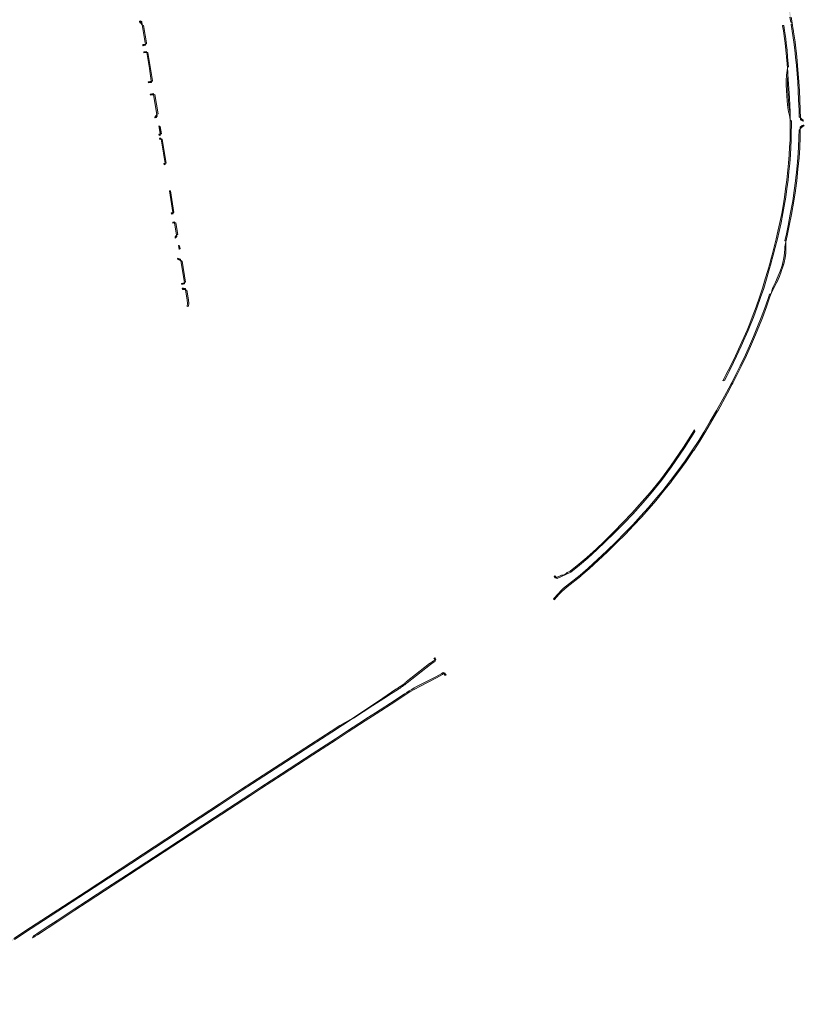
# Model space of a CAD drawing. Extents: x 98391 to 109703, y 464044 to 471306.
# Tile 19 of 31: x 103647 to 104302, y 468761 to 469583. Entities that reach past the tile are written whole.
import ezdxf

# ---------------------------------------------------------------- set-up
doc = ezdxf.new("R2010")
doc.units = 0
doc.layers.add('002 JA', color=3, linetype='Continuous', lineweight=20, true_color=0x00ff00)

msp = doc.modelspace()

# ---------------------------------------------------------------- hatches: boundary and pattern name
at = {"layer": '002 JA', "true_color": 0x00ff00}
for points in [[(104292.25, 469580.56), (104292.25, 469580.57), (104291.32, 469585.49), (104290.42, 469590.52), (104290.41, 469590.55), (104289.19, 469596.16), (104289.18, 469596.18), (104286.99, 469605.36), (104286.98, 469605.38), (104285.12, 469612.5), (104285.11, 469612.51), (104283.29, 469619.2), (104283.28, 469619.21), (104281.6, 469625.15), (104281.6, 469625.17), (104280.45, 469628.83), (104280.42, 469628.8), (104280.14, 469628.66), (104279.52, 469628.47), (104279.52, 469628.47), (104280.64, 469624.87), (104282.32, 469618.93), (104284.15, 469612.25), (104286.01, 469605.13), (104286.97, 469601.13), (104288.21, 469595.95), (104289.44, 469590.34), (104290.33, 469585.31), (104291.08, 469581.37), (104291.11, 469581.37), (104291.42, 469581.37), (104291.72, 469581.28), (104291.97, 469581.1), (104292.16, 469580.85), (104292.25, 469580.56)], [(103747.22, 469580.57), (103747.25, 469580.57), (103747.79, 469580.67), (103749.4, 469579.09), (103748.96, 469581.79), (103747.82, 469582.24), (103747.01, 469582.1), (103747.22, 469580.57)], [(103752.05, 469562.92), (103752.98, 469563.11), (103753.03, 469563.11), (103752.87, 469564.1), (103750.5, 469578.6), (103750.28, 469578.58), (103749.93, 469578.66), (103749.64, 469578.86), (103749.4, 469579.09), (103751.89, 469563.94), (103752.05, 469562.92)], [(104288.32, 469543.08), (104288.44, 469543.42), (104288.67, 469543.7), (104288.99, 469543.88), (104289.23, 469543.92), (104289.01, 469546.51), (104288.4, 469552.39), (104287.92, 469557.92), (104287.26, 469563.71), (104286.88, 469567.66), (104285.91, 469574.19), (104285.13, 469578.35), (104285.11, 469578.35), (104284.96, 469578.35), (104284.8, 469578.34), (104284.76, 469578.36), (104284.72, 469578.36), (104284.59, 469578.41), (104284.45, 469578.47), (104284.41, 469578.5), (104284.38, 469578.51), (104284.14, 469578.17), (104284.92, 469574.02), (104285.89, 469567.54), (104286.27, 469563.61), (104286.27, 469563.6), (104286.93, 469557.83), (104287.4, 469552.3), (104287.41, 469552.29), (104288.01, 469546.41), (104288.31, 469542.97), (104288.32, 469543.08)], [(104298.09, 469502.02), (104298.26, 469502.03), (104298.59, 469501.91), (104298.86, 469501.7), (104299.1, 469501.42), (104298.98, 469507.85), (104298.98, 469507.88), (104298.56, 469516.32), (104298.25, 469523.88), (104298.25, 469523.9), (104297.83, 469531.29), (104297.83, 469531.3), (104296.79, 469545.15), (104296.78, 469545.18), (104296.04, 469552.24), (104296.04, 469552.24), (104294.61, 469564.68), (104294.61, 469564.7), (104293.45, 469573.17), (104293.29, 469574.18), (104293.17, 469574.98), (104292.26, 469580.55), (104292.25, 469580.56), (104292.26, 469580.26), (104292.17, 469579.95), (104291.99, 469579.69), (104291.74, 469579.5), (104291.44, 469579.4), (104292.36, 469573.73), (104293.62, 469564.56), (104294.35, 469558.21), (104295.04, 469552.13), (104295.79, 469545.08), (104296.31, 469538.11), (104296.83, 469531.23), (104297.25, 469523.84), (104297.56, 469516.27), (104297.98, 469507.83), (104298.09, 469502.02)], [(103749.78, 469562.47), (103749.92, 469561.48), (103750.18, 469561.51), (103752.2, 469561.93), (103752.05, 469562.92), (103750.02, 469562.5), (103749.81, 469562.47), (103749.78, 469562.47)], [(103750.75, 469555.57), (103753.16, 469555.9), (103753, 469556.89), (103750.57, 469556.56), (103750.75, 469555.57)], [(103755.28, 469542.46), (103755.28, 469542.46), (103756.87, 469532.39), (103756.87, 469532.38), (103756.95, 469531.93), (103757.92, 469532.11), (103757.93, 469532.11), (103757.86, 469532.54), (103754.15, 469556.03), (103754.13, 469556.03), (103753.16, 469555.9), (103755.28, 469542.46)], [(104290.65, 469499.76), (104290.65, 469500.14), (104290.55, 469505.11), (104290.21, 469506.63), (104289.66, 469509.88), (104289.16, 469515.35), (104288.55, 469524.24), (104288.31, 469529.1), (104288.32, 469532.56), (104288.61, 469536.88), (104288.72, 469537.97), (104288.63, 469539.18), (104288.31, 469542.97), (104288, 469540.8), (104287.99, 469540.76), (104287.61, 469536.98), (104287.61, 469536.94), (104287.32, 469532.63), (104287.32, 469532.56), (104287.31, 469529.1), (104287.31, 469529.05), (104287.55, 469524.2), (104287.55, 469524.18), (104288.17, 469515.28), (104288.17, 469515.26), (104288.66, 469509.79), (104288.67, 469509.72), (104289.23, 469506.46), (104289.24, 469506.41), (104289.87, 469503.59), (104290.65, 469499.76)], [(104290.55, 469505.11), (104290.53, 469506.27), (104290.34, 469511.94), (104290.04, 469518.07), (104289.57, 469525.55), (104288.72, 469537.97), (104288.61, 469536.88), (104288.32, 469532.56), (104288.31, 469529.1), (104288.55, 469524.24), (104289.16, 469515.35), (104289.66, 469509.88), (104290.21, 469506.63), (104290.55, 469505.11)], [(103754.4, 469531.45), (103754.55, 469530.46), (103757.12, 469530.94), (103756.95, 469531.93), (103754.4, 469531.45)], [(103756.21, 469520.18), (103756.24, 469520.18), (103758.86, 469520.66), (103758.69, 469521.64), (103756.06, 469521.16), (103756.21, 469520.18)], [(103761.66, 469504.12), (103761.95, 469504.47), (103762.24, 469504.71), (103762.56, 469504.82), (103759.84, 469520.84), (103758.86, 469520.66), (103761.66, 469504.12)], [(103761, 469501.69), (103761.89, 469502.8), (103761.66, 469504.12), (103760.22, 469502.32), (103760.08, 469502.08), (103760, 469501.81), (103760.01, 469501.53), (103760.02, 469501.5), (103761, 469501.69)], [(104275.65, 469383.6), (104276.48, 469386.79), (104278.05, 469393.11), (104279.84, 469400.2), (104281.25, 469406.39), (104282.97, 469413.71), (104284.49, 469421.41), (104285.66, 469427.68), (104286.8, 469435.02), (104287.72, 469442.05), (104288.78, 469449.35), (104289.48, 469456.54), (104290.14, 469463.37), (104290.73, 469470.49), (104291.07, 469476.81), (104291.47, 469482.83), (104291.5, 469489.6), (104291.63, 469495.08), (104291.64, 469498.87), (104291.39, 469498.89), (104291.06, 469499.05), (104290.81, 469499.32), (104290.67, 469499.66), (104290.65, 469499.76), (104290.63, 469495.1), (104290.5, 469489.62), (104290.5, 469489.6), (104290.47, 469482.87), (104290.07, 469476.88), (104290.07, 469476.87), (104289.73, 469470.56), (104289.14, 469463.46), (104287.79, 469449.47), (104286.73, 469442.19), (104286.73, 469442.18), (104285.81, 469435.16), (104284.68, 469427.85), (104283.51, 469421.6), (104281.99, 469413.92), (104280.27, 469406.61), (104280.27, 469406.61), (104278.86, 469400.43), (104275.51, 469387.04), (104274.79, 469384.27), (104275.65, 469383.6)], [(104299.04, 469493.79), (104299.03, 469492.6), (104299.03, 469492.59), (104299.02, 469492.07), (104299.16, 469492.4), (104299.88, 469493.22), (104301.04, 469494.15), (104302.36, 469494.65), (104302.37, 469494.75), (104302.19, 469494.75), (104301.87, 469494.88), (104301.61, 469495.11), (104301.46, 469495.38), (104300.54, 469495.03), (104299.18, 469493.95), (104299.04, 469493.79)], [(104299.13, 469499.98), (104299.72, 469499.44), (104301.34, 469498.46), (104301.47, 469498.44), (104301.49, 469499.08), (104301.49, 469499.53), (104300.32, 469500.24), (104299.39, 469501.09), (104299.1, 469501.42), (104299.13, 469500.02), (104299.13, 469499.99), (104299.13, 469499.98)], [(103765.35, 469488.08), (103764.35, 469494.1), (103764.15, 469494.07), (103763.81, 469494.14), (103763.51, 469494.33), (103763.26, 469494.57), (103764.36, 469487.89), (103765.32, 469488.08), (103765.35, 469488.08)], [(103763.33, 469487.7), (103763.49, 469486.71), (103764.53, 469486.91), (103764.36, 469487.89), (103763.33, 469487.7)], [(104286.2, 469398.81), (104286.42, 469398.75), (104286.71, 469398.54), (104286.9, 469398.24), (104286.98, 469397.89), (104286.98, 469397.76), (104288.14, 469402.8), (104288.15, 469402.82), (104289.85, 469411.19), (104289.85, 469411.21), (104291.67, 469420.68), (104291.67, 469420.69), (104293.69, 469431.81), (104293.69, 469431.84), (104295.02, 469440.52), (104295.02, 469440.56), (104295.99, 469448.63), (104295.99, 469448.63), (104297.09, 469458.39), (104297.09, 469458.41), (104297.95, 469467.96), (104297.95, 469467.98), (104298.53, 469476.43), (104298.54, 469476.46), (104298.86, 469485.18), (104298.86, 469485.19), (104299.02, 469492.07), (104298.94, 469491.89), (104298.72, 469491.57), (104298.39, 469491.36), (104298.01, 469491.29), (104298, 469491.29), (104297.86, 469485.21), (104297.54, 469476.5), (104296.96, 469468.05), (104296.1, 469458.5), (104295, 469448.74), (104294.03, 469440.67), (104292.71, 469431.99), (104290.69, 469420.87), (104288.87, 469411.39), (104287.17, 469403.02), (104286.2, 469398.81)], [(103764.05, 469483.35), (103765.1, 469483.47), (103764.93, 469484.46), (103763.89, 469484.34), (103764.05, 469483.35)], [(103768.37, 469463.32), (103769.35, 469463.48), (103769.36, 469463.48), (103768.02, 469471.96), (103766.09, 469483.6), (103766.04, 469483.58), (103765.1, 469483.47), (103767.03, 469471.8), (103768.37, 469463.32)], [(103767.4, 469463.15), (103767.57, 469462.16), (103768.53, 469462.33), (103768.37, 469463.32), (103767.4, 469463.15)], [(103775.88, 469422.28), (103775.87, 469422.37), (103772.99, 469440.53), (103772.01, 469440.36), (103774.88, 469422.21), (103774.88, 469422.2), (103774.9, 469422.11), (103775.88, 469422.28)], [(103773.64, 469421.9), (103773.78, 469420.91), (103775.06, 469421.13), (103774.9, 469422.11), (103773.64, 469421.9)], [(103775, 469413.33), (103775.01, 469413.33), (103776.35, 469413.55), (103776.18, 469414.54), (103774.85, 469414.32), (103775, 469413.33)], [(103778.97, 469404.05), (103777.33, 469413.72), (103777.33, 469413.71), (103776.35, 469413.55), (103778.07, 469403.4), (103778.41, 469403.77), (103778.71, 469403.98), (103778.97, 469404.05)], [(103776.75, 469402), (103776.94, 469400.75), (103778.28, 469402.17), (103778.07, 469403.4), (103776.75, 469402)], [(104284.09, 469379.16), (104285.01, 469378.72), (104285.01, 469378.72), (104285.44, 469380.38), (104285.45, 469380.43), (104286.27, 469384.33), (104286.28, 469384.4), (104286.81, 469388.26), (104286.82, 469388.35), (104286.97, 469392.11), (104286.97, 469392.12), (104287.06, 469395.28), (104287.06, 469395.34), (104286.98, 469397.76), (104286.36, 469395.04), (104286.35, 469395.02), (104286.02, 469393.7), (104285.97, 469392.15), (104285.82, 469388.39), (104285.29, 469384.54), (104284.47, 469380.63), (104284.09, 469379.16)], [(103780.48, 469391.86), (103780.78, 469392.06), (103781, 469392.11), (103780.59, 469394.53), (103780.27, 469394.52), (103779.91, 469394.64), (103779.51, 469394.88), (103780.09, 469391.5), (103780.48, 469391.86)], [(103779.03, 469383.12), (103781.24, 469382.26), (103781.63, 469382.06), (103781.44, 469383.26), (103778.85, 469384.26), (103779.03, 469383.12)], [(103785.11, 469364.11), (103785.41, 469364.25), (103785.52, 469364.26), (103782.7, 469381.73), (103782.42, 469381.71), (103782.07, 469381.82), (103781.63, 469382.06), (103784.59, 469363.75), (103785.11, 469364.11)], [(104275.65, 469383.6), (104274.79, 469384.27), (104273.86, 469380.67), (104271.82, 469373.76), (104269.8, 469367.05), (104269.79, 469367.05), (104267.46, 469359.13), (104264.97, 469351.72), (104262.18, 469343.66), (104258.87, 469335.04), (104256.77, 469329.7), (104254.54, 469324.12), (104248.75, 469311.24), (104244.81, 469302.65), (104242.25, 469297.36), (104238.86, 469290.51), (104236.91, 469286.74), (104236.91, 469286.74), (104234.38, 469281.78), (104234.43, 469281.85), (104234.7, 469282.1), (104235.05, 469282.24), (104235.42, 469282.24), (104235.69, 469282.13), (104237.8, 469286.28), (104239.76, 469290.06), (104243.15, 469296.92), (104245.71, 469302.22), (104249.66, 469310.83), (104252.69, 469317.55), (104255.46, 469323.73), (104257.7, 469329.33), (104259.8, 469334.68), (104263.12, 469343.32), (104265.91, 469351.4), (104268.42, 469358.83), (104270.75, 469366.76), (104272.78, 469373.47), (104274.82, 469380.41), (104275.65, 469383.6)], [(104284.09, 469379.16), (104283.57, 469377.17), (104282.22, 469373.26), (104280.65, 469369.29), (104278.37, 469364.25), (104276.38, 469360.36), (104275.92, 469358.96), (104274.58, 469354.75), (104276.55, 469358.5), (104276.56, 469358.51), (104279.26, 469363.8), (104279.28, 469363.84), (104281.56, 469368.88), (104281.58, 469368.92), (104283.15, 469372.89), (104283.17, 469372.93), (104284.52, 469376.85), (104284.54, 469376.92), (104285.01, 469378.72), (104285.01, 469378.72), (104284.09, 469379.16)], [(103782.25, 469363.1), (103782.41, 469362.1), (103784.76, 469362.67), (103784.59, 469363.75), (103784.39, 469363.61), (103782.25, 469363.1)], [(103782.92, 469358.05), (103783.71, 469358.13), (103785.19, 469357.76), (103785.58, 469357.62), (103785.4, 469358.74), (103783.78, 469359.14), (103782.78, 469359.04), (103782.92, 469358.05)], [(103787.99, 469344.08), (103788.29, 469346.23), (103787.94, 469349.26), (103786.63, 469357.39), (103786.47, 469357.36), (103786.13, 469357.42), (103785.58, 469357.62), (103786.95, 469349.13), (103787.28, 469346.24), (103786.98, 469344.09), (103786.92, 469343.89), (103787.99, 469344.08)], [(104274.54, 469354.67), (104274.31, 469354.39), (104273.99, 469354.2), (104273.63, 469354.14), (104273.35, 469354.2), (104272.74, 469352.28), (104269.87, 469343.99), (104266.45, 469334.73), (104263.38, 469327.14), (104259.88, 469318.63), (104256.6, 469310.89), (104253.14, 469303.37), (104248.71, 469294.14), (104245.18, 469287.07), (104241.74, 469280.13), (104241.29, 469279.28), (104242.21, 469278.89), (104242.62, 469279.67), (104242.63, 469279.69), (104249.6, 469293.69), (104249.61, 469293.7), (104254.04, 469302.94), (104254.05, 469302.95), (104257.51, 469310.47), (104257.52, 469310.5), (104260.8, 469318.24), (104260.8, 469318.25), (104264.3, 469326.76), (104264.31, 469326.76), (104267.37, 469334.36), (104267.38, 469334.38), (104270.81, 469343.64), (104270.82, 469343.66), (104273.68, 469351.95), (104273.69, 469351.97), (104274.58, 469354.75), (104274.54, 469354.67)], [(104092.95, 469099.57), (104093.04, 469099.48), (104093.55, 469098.73), (104097.67, 469103.58), (104099.61, 469105.58), (104101.94, 469107.73), (104104.39, 469109.75), (104115.77, 469118.76), (104115.81, 469118.79), (104122.6, 469124.68), (104122.63, 469124.7), (104138.03, 469138.92), (104138.05, 469138.94), (104145.89, 469146.62), (104145.9, 469146.63), (104152.93, 469153.7), (104152.94, 469153.72), (104159.72, 469160.85), (104159.73, 469160.87), (104166.28, 469167.98), (104166.29, 469167.99), (104172.87, 469175.22), (104172.89, 469175.24), (104178.34, 469181.65), (104178.35, 469181.66), (104184.86, 469189.52), (104184.87, 469189.54), (104191.44, 469197.8), (104191.46, 469197.83), (104197.56, 469206.03), (104197.56, 469206.03), (104203.77, 469214.43), (104203.79, 469214.47), (104209.94, 469223.64), (104209.95, 469223.65), (104214.97, 469231.25), (104214.99, 469231.28), (104219.33, 469238.39), (104219.34, 469238.41), (104229.99, 469256.48), (104230.01, 469256.51), (104238.31, 469271.49), (104238.32, 469271.51), (104242.21, 469278.89), (104241.29, 469279.28), (104237.43, 469271.98), (104234.33, 469266.39), (104229.13, 469256.99), (104223.81, 469247.96), (104218.48, 469238.91), (104214.13, 469231.8), (104209.11, 469224.2), (104202.96, 469215.02), (104196.76, 469206.63), (104190.65, 469198.42), (104184.09, 469190.16), (104177.58, 469182.3), (104172.13, 469175.89), (104165.55, 469168.66), (104159, 469161.54), (104152.22, 469154.41), (104145.19, 469147.34), (104137.35, 469139.66), (104121.95, 469125.44), (104115.15, 469119.55), (104103.77, 469110.53), (104101.28, 469108.48), (104098.92, 469106.3), (104096.93, 469104.26), (104092.95, 469099.57)], [(104095.26, 469117.48), (104095.79, 469116.79), (104095.83, 469116.71), (104095.87, 469116.66), (104107.3, 469121.83), (104114.68, 469127.77), (104121.43, 469133.57), (104129.44, 469140.8), (104135.81, 469146.91), (104144.23, 469155.21), (104151.53, 469162.67), (104159.02, 469170.48), (104167.64, 469180.22), (104174.34, 469187.85), (104183.03, 469198.56), (104191.43, 469209.97), (104202.4, 469225.91), (104211.04, 469239.48), (104210.82, 469239.64), (104210.63, 469239.95), (104210.57, 469240.31), (104210.63, 469240.67), (104210.67, 469240.76), (104201.57, 469226.47), (104190.61, 469210.56), (104182.24, 469199.18), (104173.58, 469188.5), (104166.89, 469180.88), (104158.29, 469171.16), (104150.81, 469163.36), (104143.52, 469155.92), (104135.11, 469147.62), (104128.76, 469141.53), (104120.76, 469134.32), (104114.04, 469128.54), (104106.77, 469122.69), (104104.4, 469121.61), (104103.55, 469120.92), (104101.01, 469119.51), (104099.55, 469119.42), (104095.26, 469117.48)], [(104094.23, 469117.17), (104094.69, 469117.17), (104094.8, 469117.25), (104094.96, 469117.34), (104095.26, 469117.48), (104094.12, 469118.94), (104093.33, 469118.32), (104094.23, 469117.17)], [(103966.66, 469026.56), (103967.32, 469027.03), (103967.97, 469027.51), (103968.62, 469027.99), (103969.27, 469028.48), (103969.92, 469028.98), (103970.56, 469029.48), (103990.04, 469044.83), (103993.18, 469047), (103994.39, 469047.78), (103993.82, 469048.6), (103992.64, 469047.84), (103992.61, 469047.82), (103989.47, 469045.65), (103989.43, 469045.61), (103969.94, 469030.26), (103969.94, 469030.26), (103969.5, 469029.92), (103969.06, 469029.58), (103968.62, 469029.24), (103968.57, 469029.06), (103966.55, 469027.71), (103966.54, 469027.7), (103966.53, 469027.7), (103966.53, 469027.7), (103966.54, 469027.68), (103966.28, 469027.51), (103966.66, 469026.56)], [(103993.77, 469050.51), (103993.04, 469049.99), (103993.07, 469049.79), (103993.21, 469049.5), (103993.82, 469048.6), (103994.66, 469049.14), (103994.03, 469050.06), (103993.77, 469050.51)], [(103657.66, 468816.5), (103659.35, 468817.43), (103659.52, 468817.55), (103659.66, 468817.69), (103659.79, 468817.87), (103661.78, 468819.14), (103661.79, 468819.14), (103678.83, 468830.21), (103678.83, 468830.21), (103693.08, 468839.58), (103693.08, 468839.58), (103703.36, 468846.4), (103810.18, 468916.18), (103810.19, 468916.18), (103839.77, 468935.53), (103839.78, 468935.53), (103848.84, 468941.5), (103866.29, 468952.75), (103866.3, 468952.75), (103891.78, 468969.43), (103911.21, 468982.04), (103911.47, 468982.21), (103911.7, 468982.36), (103912.05, 468982.59), (103921.41, 468988.64), (103921.42, 468988.64), (103935.46, 468997.79), (103944.73, 469003.66), (103944.74, 469003.67), (103961.1, 469014.35), (103961.1, 469014.35), (103968.87, 469019.47), (103968.87, 469019.47), (103972.87, 469022), (103976.96, 469024.37), (103981.14, 469026.59), (103995.08, 469033.65), (103995.11, 469033.66), (103997.59, 469035), (103997.64, 469035.03), (104000.05, 469036.49), (104000.07, 469036.51), (104001.23, 469037.25), (104000.69, 469038.09), (104000.69, 469038.09), (103999.53, 469037.35), (103997.12, 469035.88), (103994.63, 469034.54), (103980.69, 469027.48), (103978.57, 469026.38), (103976.47, 469025.25), (103974.4, 469024.07), (103972.35, 469022.85), (103970.32, 469021.6), (103968.32, 469020.3), (103960.55, 469015.19), (103944.19, 469004.5), (103937.08, 469000), (103934.92, 468998.63), (103920.87, 468989.48), (103910.67, 468982.88), (103891.23, 468970.26), (103865.75, 468953.59), (103848.3, 468942.34), (103839.23, 468936.37), (103809.64, 468917.01), (103769.86, 468891.03), (103753.27, 468880.19), (103736.17, 468869.03), (103720.55, 468858.83), (103702.81, 468847.23), (103692.53, 468840.42), (103678.28, 468831.05), (103669.99, 468825.67), (103664.07, 468821.82), (103661.24, 468819.98), (103659.64, 468818.96), (103659.11, 468818.62), (103658.91, 468818.37), (103658.87, 468818.31), (103657.66, 468816.5)], [(104002.08, 469037.8), (104001.23, 469037.25), (104001.82, 469036.34), (104002.09, 469036.06), (104002.45, 469035.91), (104002.61, 469035.91), (104003.11, 469036.06), (104002.66, 469036.89), (104002.08, 469037.8)], [(103540.89, 468761.1), (103541.04, 468761.15), (103541.94, 468761.47), (103548.18, 468763.86), (103550.26, 468764.67), (103559.51, 468768.28), (103565.22, 468770.63), (103573, 468773.99), (103580.78, 468777.8), (103588.67, 468782.11), (103599.07, 468787.97), (103609.32, 468794.05), (103621.82, 468801.72), (103631.35, 468807.85), (103642.64, 468815.26), (103656.54, 468824.33), (103672.58, 468834.78), (103702.93, 468854.55), (103739.41, 468878.45), (103769.55, 468898.21), (103790.1, 468911.76), (103814.46, 468927.69), (103832.91, 468939.8), (103841.56, 468945.38), (103865.09, 468960.7), (103890.45, 468977.1), (103907.71, 468988.36), (103925.62, 468999.94), (103925.7, 469000), (103942.05, 469010.57), (103951.08, 469016.37), (103957.67, 469020.67), (103962.62, 469023.84), (103963.3, 469024.28), (103963.98, 469024.72), (103964.66, 469025.17), (103965.33, 469025.63), (103966, 469026.09), (103966.66, 469026.56), (103966.28, 469027.51), (103966.16, 469027.43), (103966.13, 469027.41), (103966.11, 469027.39), (103966.08, 469027.37), (103964.76, 469026.45), (103963.43, 469025.55), (103962.08, 469024.68), (103962.08, 469024.68), (103961.23, 469024.13), (103950.19, 469016.74), (103925.21, 469000), (103914.45, 468993.91), (103907.16, 468989.2), (103907.16, 468989.19), (103889.9, 468977.94), (103864.54, 468961.54), (103864.54, 468961.54), (103841.02, 468946.22), (103832.37, 468940.64), (103832.36, 468940.64), (103813.91, 468928.53), (103789.55, 468912.6), (103789.55, 468912.6), (103769.01, 468899.05), (103702.38, 468855.39), (103655.99, 468825.17), (103655.99, 468825.17), (103642.1, 468816.09), (103642.09, 468816.09), (103630.8, 468808.69), (103621.29, 468802.57), (103610.85, 468796.16), (103610.51, 468795.85), (103606.93, 468793.7), (103602.68, 468791.27), (103598.57, 468788.83), (103588.63, 468783.24), (103583.33, 468780.21), (103580.75, 468778.92), (103580.32, 468778.69), (103577.92, 468777.51), (103576.48, 468776.79), (103575.88, 468776.51), (103572.58, 468774.9), (103564.83, 468771.55), (103559.14, 468769.21), (103550.83, 468765.97), (103550.87, 468765.78), (103550.83, 468765.47), (103550.7, 468765.18), (103550.48, 468764.95), (103550.2, 468764.8), (103548.09, 468764.06), (103547.78, 468764.01), (103547.47, 468764.05), (103547.19, 468764.19), (103546.96, 468764.41), (103546.94, 468764.46), (103541.59, 468762.41), (103540.72, 468762.1), (103540.39, 468761.99), (103539.74, 468761.86), (103539.78, 468761.86), (103540.14, 468761.84), (103540.48, 468761.7), (103540.74, 468761.44), (103540.89, 468761.1)]]:
    msp.add_hatch(color=3, dxfattribs=at).paths.add_polyline_path(points)

# ---------------------------------------------------------------- linework, layer by layer
at = {"layer": '002 JA', "color": 54, "true_color": 0x00c000}
for points in [[(104290.33, 469585.31), (104291.08, 469581.37), (104291.11, 469581.37), (104291.42, 469581.37), (104291.72, 469581.28), (104291.97, 469581.1), (104292.16, 469580.85), (104292.25, 469580.56), (104292.25, 469580.56), (104292.25, 469580.57), (104291.32, 469585.49)], [(103642.64, 468815.26), (103656.54, 468824.33), (103672.58, 468834.78), (103702.93, 468854.55), (103739.41, 468878.45), (103769.55, 468898.21), (103790.1, 468911.76), (103814.46, 468927.69), (103832.91, 468939.8), (103841.56, 468945.38), (103865.09, 468960.7), (103890.45, 468977.1), (103907.71, 468988.36), (103925.62, 468999.94), (103925.7, 469000), (103942.05, 469010.57), (103951.08, 469016.37), (103957.67, 469020.67), (103962.62, 469023.84), (103963.3, 469024.28), (103963.98, 469024.72), (103964.66, 469025.17), (103965.33, 469025.63), (103966, 469026.09), (103966.66, 469026.56), (103966.28, 469027.51), (103966.16, 469027.43), (103966.13, 469027.41), (103966.11, 469027.39), (103966.08, 469027.37), (103964.76, 469026.45), (103963.43, 469025.55), (103962.08, 469024.68), (103962.08, 469024.68), (103961.23, 469024.13), (103950.19, 469016.74), (103925.21, 469000), (103914.45, 468993.91), (103907.16, 468989.2), (103907.16, 468989.19), (103889.9, 468977.94), (103864.54, 468961.54), (103864.54, 468961.54), (103841.02, 468946.22), (103832.37, 468940.64), (103832.36, 468940.64), (103813.91, 468928.53), (103789.55, 468912.6), (103789.55, 468912.6), (103769.01, 468899.05), (103702.38, 468855.39), (103655.99, 468825.17), (103655.99, 468825.17), (103642.1, 468816.09)]]:
    msp.add_lwpolyline(points, dxfattribs=at)
for points in [[(103747.22, 469580.57), (103747.25, 469580.57), (103747.79, 469580.67), (103749.4, 469579.09), (103748.96, 469581.79), (103747.82, 469582.24), (103747.01, 469582.1), (103747.22, 469580.57)], [(103752.05, 469562.92), (103752.98, 469563.11), (103753.03, 469563.11), (103752.87, 469564.1), (103750.5, 469578.6), (103750.28, 469578.58), (103749.93, 469578.66), (103749.64, 469578.86), (103749.4, 469579.09), (103751.89, 469563.94), (103752.05, 469562.92)], [(104288.32, 469543.08), (104288.44, 469543.42), (104288.67, 469543.7), (104288.99, 469543.88), (104289.23, 469543.92), (104289.01, 469546.51), (104288.4, 469552.39), (104287.92, 469557.92), (104287.26, 469563.71), (104286.88, 469567.66), (104285.91, 469574.19), (104285.13, 469578.35), (104285.11, 469578.35), (104284.96, 469578.35), (104284.8, 469578.34), (104284.76, 469578.36), (104284.72, 469578.36), (104284.59, 469578.41), (104284.45, 469578.47), (104284.41, 469578.5), (104284.38, 469578.51), (104284.14, 469578.17), (104284.92, 469574.02), (104285.89, 469567.54), (104286.27, 469563.61), (104286.27, 469563.6), (104286.93, 469557.83), (104287.4, 469552.3), (104287.41, 469552.29), (104288.01, 469546.41), (104288.31, 469542.97), (104288.32, 469543.08)], [(104298.09, 469502.02), (104298.26, 469502.03), (104298.59, 469501.91), (104298.86, 469501.7), (104299.1, 469501.42), (104298.98, 469507.85), (104298.98, 469507.88), (104298.56, 469516.32), (104298.25, 469523.88), (104298.25, 469523.9), (104297.83, 469531.29), (104297.83, 469531.3), (104296.79, 469545.15), (104296.78, 469545.18), (104296.04, 469552.24), (104296.04, 469552.24), (104294.61, 469564.68), (104294.61, 469564.7), (104293.45, 469573.17), (104293.29, 469574.18), (104293.17, 469574.98), (104292.26, 469580.55), (104292.25, 469580.56), (104292.26, 469580.26), (104292.17, 469579.95), (104291.99, 469579.69), (104291.74, 469579.5), (104291.44, 469579.4), (104292.36, 469573.73), (104293.62, 469564.56), (104294.35, 469558.21), (104295.04, 469552.13), (104295.79, 469545.08), (104296.31, 469538.11), (104296.83, 469531.23), (104297.25, 469523.84), (104297.56, 469516.27), (104297.98, 469507.83), (104298.09, 469502.02)], [(103749.78, 469562.47), (103749.92, 469561.48), (103750.18, 469561.51), (103752.2, 469561.93), (103752.05, 469562.92), (103750.02, 469562.5), (103749.81, 469562.47), (103749.78, 469562.47)], [(103750.75, 469555.57), (103753.16, 469555.9), (103753, 469556.89), (103750.57, 469556.56), (103750.75, 469555.57)], [(103755.28, 469542.46), (103755.28, 469542.46), (103756.87, 469532.39), (103756.87, 469532.38), (103756.95, 469531.93), (103757.92, 469532.11), (103757.93, 469532.11), (103757.86, 469532.54), (103754.15, 469556.03), (103754.13, 469556.03), (103753.16, 469555.9), (103755.28, 469542.46)], [(104290.65, 469499.76), (104290.65, 469500.14), (104290.55, 469505.11), (104290.21, 469506.63), (104289.66, 469509.88), (104289.16, 469515.35), (104288.55, 469524.24), (104288.31, 469529.1), (104288.32, 469532.56), (104288.61, 469536.88), (104288.72, 469537.97), (104288.63, 469539.18), (104288.31, 469542.97), (104288, 469540.8), (104287.99, 469540.76), (104287.61, 469536.98), (104287.61, 469536.94), (104287.32, 469532.63), (104287.32, 469532.56), (104287.31, 469529.1), (104287.31, 469529.05), (104287.55, 469524.2), (104287.55, 469524.18), (104288.17, 469515.28), (104288.17, 469515.26), (104288.66, 469509.79), (104288.67, 469509.72), (104289.23, 469506.46), (104289.24, 469506.41), (104289.87, 469503.59), (104290.65, 469499.76)], [(104290.55, 469505.11), (104290.53, 469506.27), (104290.34, 469511.94), (104290.04, 469518.07), (104289.57, 469525.55), (104288.72, 469537.97), (104288.61, 469536.88), (104288.32, 469532.56), (104288.31, 469529.1), (104288.55, 469524.24), (104289.16, 469515.35), (104289.66, 469509.88), (104290.21, 469506.63), (104290.55, 469505.11)], [(103754.4, 469531.45), (103754.55, 469530.46), (103757.12, 469530.94), (103756.95, 469531.93), (103754.4, 469531.45)], [(103756.21, 469520.18), (103756.24, 469520.18), (103758.86, 469520.66), (103758.69, 469521.64), (103756.06, 469521.16), (103756.21, 469520.18)], [(103761.66, 469504.12), (103761.95, 469504.47), (103762.24, 469504.71), (103762.56, 469504.82), (103759.84, 469520.84), (103758.86, 469520.66), (103761.66, 469504.12)], [(103761, 469501.69), (103761.89, 469502.8), (103761.66, 469504.12), (103760.22, 469502.32), (103760.08, 469502.08), (103760, 469501.81), (103760.01, 469501.53), (103760.02, 469501.5), (103761, 469501.69)], [(104275.65, 469383.6), (104276.48, 469386.79), (104278.05, 469393.11), (104279.84, 469400.2), (104281.25, 469406.39), (104282.97, 469413.71), (104284.49, 469421.41), (104285.66, 469427.68), (104286.8, 469435.02), (104287.72, 469442.05), (104288.78, 469449.35), (104289.48, 469456.54), (104290.14, 469463.37), (104290.73, 469470.49), (104291.07, 469476.81), (104291.47, 469482.83), (104291.5, 469489.6), (104291.63, 469495.08), (104291.64, 469498.87), (104291.39, 469498.89), (104291.06, 469499.05), (104290.81, 469499.32), (104290.67, 469499.66), (104290.65, 469499.76), (104290.63, 469495.1), (104290.5, 469489.62), (104290.5, 469489.6), (104290.47, 469482.87), (104290.07, 469476.88), (104290.07, 469476.87), (104289.73, 469470.56), (104289.14, 469463.46), (104287.79, 469449.47), (104286.73, 469442.19), (104286.73, 469442.18), (104285.81, 469435.16), (104284.68, 469427.85), (104283.51, 469421.6), (104281.99, 469413.92), (104280.27, 469406.61), (104280.27, 469406.61), (104278.86, 469400.43), (104275.51, 469387.04), (104274.79, 469384.27), (104275.65, 469383.6)], [(104299.04, 469493.79), (104299.03, 469492.6), (104299.03, 469492.59), (104299.02, 469492.07), (104299.16, 469492.4), (104299.88, 469493.22), (104301.04, 469494.15), (104302.36, 469494.65), (104302.37, 469494.75), (104302.19, 469494.75), (104301.87, 469494.88), (104301.61, 469495.11), (104301.46, 469495.38), (104300.54, 469495.03), (104299.18, 469493.95), (104299.04, 469493.79)], [(104299.13, 469499.98), (104299.72, 469499.44), (104301.34, 469498.46), (104301.47, 469498.44), (104301.49, 469499.08), (104301.49, 469499.53), (104300.32, 469500.24), (104299.39, 469501.09), (104299.1, 469501.42), (104299.13, 469500.02), (104299.13, 469499.99), (104299.13, 469499.98)], [(103765.35, 469488.08), (103764.35, 469494.1), (103764.15, 469494.07), (103763.81, 469494.14), (103763.51, 469494.33), (103763.26, 469494.57), (103764.36, 469487.89), (103765.32, 469488.08), (103765.35, 469488.08)], [(103763.33, 469487.7), (103763.49, 469486.71), (103764.53, 469486.91), (103764.36, 469487.89), (103763.33, 469487.7)], [(104286.2, 469398.81), (104286.42, 469398.75), (104286.71, 469398.54), (104286.9, 469398.24), (104286.98, 469397.89), (104286.98, 469397.76), (104288.14, 469402.8), (104288.15, 469402.82), (104289.85, 469411.19), (104289.85, 469411.21), (104291.67, 469420.68), (104291.67, 469420.69), (104293.69, 469431.81), (104293.69, 469431.84), (104295.02, 469440.52), (104295.02, 469440.56), (104295.99, 469448.63), (104295.99, 469448.63), (104297.09, 469458.39), (104297.09, 469458.41), (104297.95, 469467.96), (104297.95, 469467.98), (104298.53, 469476.43), (104298.54, 469476.46), (104298.86, 469485.18), (104298.86, 469485.19), (104299.02, 469492.07), (104298.94, 469491.89), (104298.72, 469491.57), (104298.39, 469491.36), (104298.01, 469491.29), (104298, 469491.29), (104297.86, 469485.21), (104297.54, 469476.5), (104296.96, 469468.05), (104296.1, 469458.5), (104295, 469448.74), (104294.03, 469440.67), (104292.71, 469431.99), (104290.69, 469420.87), (104288.87, 469411.39), (104287.17, 469403.02), (104286.2, 469398.81)], [(103764.05, 469483.35), (103765.1, 469483.47), (103764.93, 469484.46), (103763.89, 469484.34), (103764.05, 469483.35)], [(103768.37, 469463.32), (103769.35, 469463.48), (103769.36, 469463.48), (103768.02, 469471.96), (103766.09, 469483.6), (103766.04, 469483.58), (103765.1, 469483.47), (103767.03, 469471.8), (103768.37, 469463.32)], [(103767.4, 469463.15), (103767.57, 469462.16), (103768.53, 469462.33), (103768.37, 469463.32), (103767.4, 469463.15)], [(103775.88, 469422.28), (103775.87, 469422.37), (103772.99, 469440.53), (103772.01, 469440.36), (103774.88, 469422.21), (103774.88, 469422.2), (103774.9, 469422.11), (103775.88, 469422.28)], [(103773.64, 469421.9), (103773.78, 469420.91), (103775.06, 469421.13), (103774.9, 469422.11), (103773.64, 469421.9)], [(103775, 469413.33), (103775.01, 469413.33), (103776.35, 469413.55), (103776.18, 469414.54), (103774.85, 469414.32), (103775, 469413.33)], [(103778.97, 469404.05), (103777.33, 469413.72), (103777.33, 469413.71), (103776.35, 469413.55), (103778.07, 469403.4), (103778.41, 469403.77), (103778.71, 469403.98), (103778.97, 469404.05)], [(103776.75, 469402), (103776.94, 469400.75), (103778.28, 469402.17), (103778.07, 469403.4), (103776.75, 469402)], [(104284.09, 469379.16), (104285.01, 469378.72), (104285.01, 469378.72), (104285.44, 469380.38), (104285.45, 469380.43), (104286.27, 469384.33), (104286.28, 469384.4), (104286.81, 469388.26), (104286.82, 469388.35), (104286.97, 469392.11), (104286.97, 469392.12), (104287.06, 469395.28), (104287.06, 469395.34), (104286.98, 469397.76), (104286.36, 469395.04), (104286.35, 469395.02), (104286.02, 469393.7), (104285.97, 469392.15), (104285.82, 469388.39), (104285.29, 469384.54), (104284.47, 469380.63), (104284.09, 469379.16)], [(103780.48, 469391.86), (103780.78, 469392.06), (103781, 469392.11), (103780.59, 469394.53), (103780.27, 469394.52), (103779.91, 469394.64), (103779.51, 469394.88), (103780.09, 469391.5), (103780.48, 469391.86)], [(103779.03, 469383.12), (103781.24, 469382.26), (103781.63, 469382.06), (103781.44, 469383.26), (103778.85, 469384.26), (103779.03, 469383.12)], [(103785.11, 469364.11), (103785.41, 469364.25), (103785.52, 469364.26), (103782.7, 469381.73), (103782.42, 469381.71), (103782.07, 469381.82), (103781.63, 469382.06), (103784.59, 469363.75), (103785.11, 469364.11)], [(104275.65, 469383.6), (104274.79, 469384.27), (104273.86, 469380.67), (104271.82, 469373.76), (104269.8, 469367.05), (104269.79, 469367.05), (104267.46, 469359.13), (104264.97, 469351.72), (104262.18, 469343.66), (104258.87, 469335.04), (104256.77, 469329.7), (104254.54, 469324.12), (104248.75, 469311.24), (104244.81, 469302.65), (104242.25, 469297.36), (104238.86, 469290.51), (104236.91, 469286.74), (104236.91, 469286.74), (104234.38, 469281.78), (104234.43, 469281.85), (104234.7, 469282.1), (104235.05, 469282.24), (104235.42, 469282.24), (104235.69, 469282.13), (104237.8, 469286.28), (104239.76, 469290.06), (104243.15, 469296.92), (104245.71, 469302.22), (104249.66, 469310.83), (104252.69, 469317.55), (104255.46, 469323.73), (104257.7, 469329.33), (104259.8, 469334.68), (104263.12, 469343.32), (104265.91, 469351.4), (104268.42, 469358.83), (104270.75, 469366.76), (104272.78, 469373.47), (104274.82, 469380.41), (104275.65, 469383.6)], [(104284.09, 469379.16), (104283.57, 469377.17), (104282.22, 469373.26), (104280.65, 469369.29), (104278.37, 469364.25), (104276.38, 469360.36), (104275.92, 469358.96), (104274.58, 469354.75), (104276.55, 469358.5), (104276.56, 469358.51), (104279.26, 469363.8), (104279.28, 469363.84), (104281.56, 469368.88), (104281.58, 469368.92), (104283.15, 469372.89), (104283.17, 469372.93), (104284.52, 469376.85), (104284.54, 469376.92), (104285.01, 469378.72), (104285.01, 469378.72), (104284.09, 469379.16)], [(103782.25, 469363.1), (103782.41, 469362.1), (103784.76, 469362.67), (103784.59, 469363.75), (103784.39, 469363.61), (103782.25, 469363.1)], [(103782.92, 469358.05), (103783.71, 469358.13), (103785.19, 469357.76), (103785.58, 469357.62), (103785.4, 469358.74), (103783.78, 469359.14), (103782.78, 469359.04), (103782.92, 469358.05)], [(103787.99, 469344.08), (103788.29, 469346.23), (103787.94, 469349.26), (103786.63, 469357.39), (103786.47, 469357.36), (103786.13, 469357.42), (103785.58, 469357.62), (103786.95, 469349.13), (103787.28, 469346.24), (103786.98, 469344.09), (103786.92, 469343.89), (103787.99, 469344.08)], [(104274.54, 469354.67), (104274.31, 469354.39), (104273.99, 469354.2), (104273.63, 469354.14), (104273.35, 469354.2), (104272.74, 469352.28), (104269.87, 469343.99), (104266.45, 469334.73), (104263.38, 469327.14), (104259.88, 469318.63), (104256.6, 469310.89), (104253.14, 469303.37), (104248.71, 469294.14), (104245.18, 469287.07), (104241.74, 469280.13), (104241.29, 469279.28), (104242.21, 469278.89), (104242.62, 469279.67), (104242.63, 469279.69), (104249.6, 469293.69), (104249.61, 469293.7), (104254.04, 469302.94), (104254.05, 469302.95), (104257.51, 469310.47), (104257.52, 469310.5), (104260.8, 469318.24), (104260.8, 469318.25), (104264.3, 469326.76), (104264.31, 469326.76), (104267.37, 469334.36), (104267.38, 469334.38), (104270.81, 469343.64), (104270.82, 469343.66), (104273.68, 469351.95), (104273.69, 469351.97), (104274.58, 469354.75), (104274.54, 469354.67)], [(104092.95, 469099.57), (104093.04, 469099.48), (104093.55, 469098.73), (104097.67, 469103.58), (104099.61, 469105.58), (104101.94, 469107.73), (104104.39, 469109.75), (104115.77, 469118.76), (104115.81, 469118.79), (104122.6, 469124.68), (104122.63, 469124.7), (104138.03, 469138.92), (104138.05, 469138.94), (104145.89, 469146.62), (104145.9, 469146.63), (104152.93, 469153.7), (104152.94, 469153.72), (104159.72, 469160.85), (104159.73, 469160.87), (104166.28, 469167.98), (104166.29, 469167.99), (104172.87, 469175.22), (104172.89, 469175.24), (104178.34, 469181.65), (104178.35, 469181.66), (104184.86, 469189.52), (104184.87, 469189.54), (104191.44, 469197.8), (104191.46, 469197.83), (104197.56, 469206.03), (104197.56, 469206.03), (104203.77, 469214.43), (104203.79, 469214.47), (104209.94, 469223.64), (104209.95, 469223.65), (104214.97, 469231.25), (104214.99, 469231.28), (104219.33, 469238.39), (104219.34, 469238.41), (104229.99, 469256.48), (104230.01, 469256.51), (104238.31, 469271.49), (104238.32, 469271.51), (104242.21, 469278.89), (104241.29, 469279.28), (104237.43, 469271.98), (104234.33, 469266.39), (104229.13, 469256.99), (104223.81, 469247.96), (104218.48, 469238.91), (104214.13, 469231.8), (104209.11, 469224.2), (104202.96, 469215.02), (104196.76, 469206.63), (104190.65, 469198.42), (104184.09, 469190.16), (104177.58, 469182.3), (104172.13, 469175.89), (104165.55, 469168.66), (104159, 469161.54), (104152.22, 469154.41), (104145.19, 469147.34), (104137.35, 469139.66), (104121.95, 469125.44), (104115.15, 469119.55), (104103.77, 469110.53), (104101.28, 469108.48), (104098.92, 469106.3), (104096.93, 469104.26), (104092.95, 469099.57)], [(104095.26, 469117.48), (104095.79, 469116.79), (104095.83, 469116.71), (104095.87, 469116.66), (104107.3, 469121.83), (104114.68, 469127.77), (104121.43, 469133.57), (104129.44, 469140.8), (104135.81, 469146.91), (104144.23, 469155.21), (104151.53, 469162.67), (104159.02, 469170.48), (104167.64, 469180.22), (104174.34, 469187.85), (104183.03, 469198.56), (104191.43, 469209.97), (104202.4, 469225.91), (104211.04, 469239.48), (104210.82, 469239.64), (104210.63, 469239.95), (104210.57, 469240.31), (104210.63, 469240.67), (104210.67, 469240.76), (104201.57, 469226.47), (104190.61, 469210.56), (104182.24, 469199.18), (104173.58, 469188.5), (104166.89, 469180.88), (104158.29, 469171.16), (104150.81, 469163.36), (104143.52, 469155.92), (104135.11, 469147.62), (104128.76, 469141.53), (104120.76, 469134.32), (104114.04, 469128.54), (104106.77, 469122.69), (104104.4, 469121.61), (104103.55, 469120.92), (104101.01, 469119.51), (104099.55, 469119.42), (104095.26, 469117.48)], [(104094.23, 469117.17), (104094.69, 469117.17), (104094.8, 469117.25), (104094.96, 469117.34), (104095.26, 469117.48), (104094.12, 469118.94), (104093.33, 469118.32), (104094.23, 469117.17)], [(103966.66, 469026.56), (103967.32, 469027.03), (103967.97, 469027.51), (103968.62, 469027.99), (103969.27, 469028.48), (103969.92, 469028.98), (103970.56, 469029.48), (103990.04, 469044.83), (103993.18, 469047), (103994.39, 469047.78), (103993.82, 469048.6), (103992.64, 469047.84), (103992.61, 469047.82), (103989.47, 469045.65), (103989.43, 469045.61), (103969.94, 469030.26), (103969.94, 469030.26), (103969.5, 469029.92), (103969.06, 469029.58), (103968.62, 469029.24), (103968.57, 469029.06), (103966.55, 469027.71), (103966.54, 469027.7), (103966.53, 469027.7), (103966.53, 469027.7), (103966.54, 469027.68), (103966.28, 469027.51), (103966.66, 469026.56)], [(103993.77, 469050.51), (103993.04, 469049.99), (103993.07, 469049.79), (103993.21, 469049.5), (103993.82, 469048.6), (103994.66, 469049.14), (103994.03, 469050.06), (103993.77, 469050.51)], [(103657.66, 468816.5), (103659.35, 468817.43), (103659.52, 468817.55), (103659.66, 468817.69), (103659.79, 468817.87), (103661.78, 468819.14), (103661.79, 468819.14), (103678.83, 468830.21), (103678.83, 468830.21), (103693.08, 468839.58), (103693.08, 468839.58), (103703.36, 468846.4), (103810.18, 468916.18), (103810.19, 468916.18), (103839.77, 468935.53), (103839.78, 468935.53), (103848.84, 468941.5), (103866.29, 468952.75), (103866.3, 468952.75), (103891.78, 468969.43), (103911.21, 468982.04), (103911.47, 468982.21), (103911.7, 468982.36), (103912.05, 468982.59), (103921.41, 468988.64), (103921.42, 468988.64), (103935.46, 468997.79), (103944.73, 469003.66), (103944.74, 469003.67), (103961.1, 469014.35), (103961.1, 469014.35), (103968.87, 469019.47), (103968.87, 469019.47), (103972.87, 469022), (103976.96, 469024.37), (103981.14, 469026.59), (103995.08, 469033.65), (103995.11, 469033.66), (103997.59, 469035), (103997.64, 469035.03), (104000.05, 469036.49), (104000.07, 469036.51), (104001.23, 469037.25), (104000.69, 469038.09), (104000.69, 469038.09), (103999.53, 469037.35), (103997.12, 469035.88), (103994.63, 469034.54), (103980.69, 469027.48), (103978.57, 469026.38), (103976.47, 469025.25), (103974.4, 469024.07), (103972.35, 469022.85), (103970.32, 469021.6), (103968.32, 469020.3), (103960.55, 469015.19), (103944.19, 469004.5), (103937.08, 469000), (103934.92, 468998.63), (103920.87, 468989.48), (103910.67, 468982.88), (103891.23, 468970.26), (103865.75, 468953.59), (103848.3, 468942.34), (103839.23, 468936.37), (103809.64, 468917.01), (103769.86, 468891.03), (103753.27, 468880.19), (103736.17, 468869.03), (103720.55, 468858.83), (103702.81, 468847.23), (103692.53, 468840.42), (103678.28, 468831.05), (103669.99, 468825.67), (103664.07, 468821.82), (103661.24, 468819.98), (103659.64, 468818.96), (103659.11, 468818.62), (103658.91, 468818.37), (103658.87, 468818.31), (103657.66, 468816.5)], [(104002.08, 469037.8), (104001.23, 469037.25), (104001.82, 469036.34), (104002.09, 469036.06), (104002.45, 469035.91), (104002.61, 469035.91), (104003.11, 469036.06), (104002.66, 469036.89), (104002.08, 469037.8)]]:
    msp.add_lwpolyline(points, close=True, dxfattribs=at)

doc.saveas('drawing.dxf')
